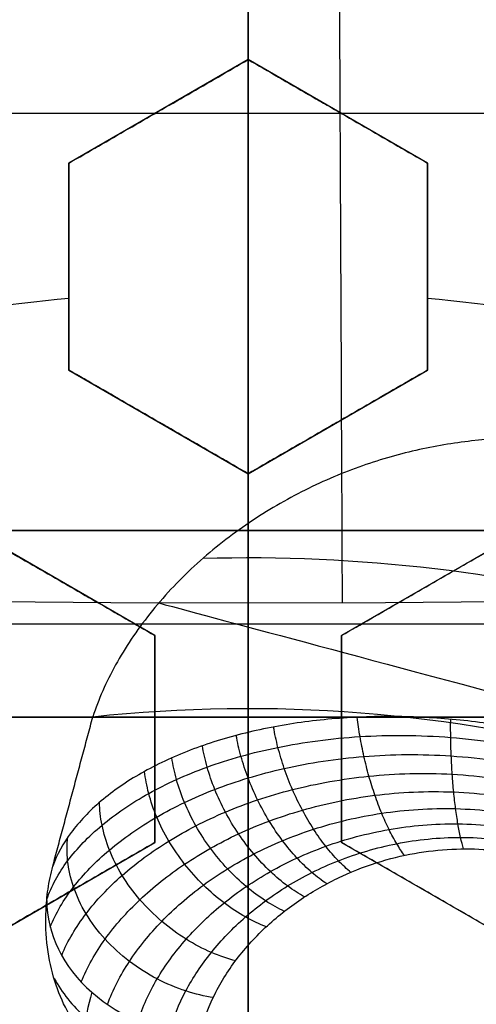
# Model space of a CAD drawing. Header units: centimetres. Extents: x -14.2 to 14.2, y -23.9 to 0.
# Tile 42 of 256: x -0.0306 to 0.0305, y -22.8958 to -22.7641. Entities that reach past the tile are written whole.
import ezdxf

# ---------------------------------------------------------------- set-up
doc = ezdxf.new("R2010")
doc.units = ezdxf.units.CM
doc.layers.add('Default', color=7, linetype='Continuous', true_color=0x000000)

# ---------------------------------------------------------------- blocks, each defined once
blk = doc.blocks.new('Block 10')
at = {"layer": 'Default'}
for p, q in [((0, -11.9, 20.75), (0, -11.9, 23.15)), ((0, -12.75, 22.1), (0, -12.75, 23.15)), ((0, -13.369615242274, 22.25000000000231), (0, -12.8500000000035, 23.15000000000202)), ((0, -13.5, 22.101984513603), (0, -13.5, 23)), ((0, -13.75, 22.002777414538), (0, -13.75, 23)), ((0, -16.08611150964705, 22.84213009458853), (0, -16.30510174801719, 23.09761870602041)), ((0, -16.7, 22.4), (0, -16.7, 22.925))]:
    blk.add_line(p, q, dxfattribs=at)
at = {"layer": 'Default', "extrusion": (-1, 0, 0)}
blk.add_arc((61.21250000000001, 20), 49.6625, 176.4718766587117, 180, dxfattribs=at)
at = {"layer": 'Default', "extrusion": (0, -1, 0)}
for centre, radius in [((0, 20, 11.64412469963), 3.056153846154), ((0, 20, 11.74393517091), 3.15), ((0, 20, 12.75), 3.15), ((0, 20, 12.8), 3.149999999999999), ((0, 20, 12.85), 3.15), ((0, 20, 13.5), 3), ((0, 20, 16.45), 3.05), ((0, 20, 16.45), 2.975), ((0, 20, 16.65), 3.05)]:
    blk.add_arc(centre, radius, 0, 180, dxfattribs=at)
at = {"layer": 'Default', "extrusion": (0, 1, 0)}
for centre, radius, end in [((0, 20, -11.821967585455), 3.149999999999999, 180), ((0, 20, -11.9), 3.15, 180), ((0, 20, -13.625), 3, 179.9999999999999), ((0, 20, -13.75), 3, 180), ((0, 20, -16.08611150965), 2.842130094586, 180), ((0, 20, -16.30510174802), 3.097618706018, 180), ((3.552713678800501e-16, 20, -16.41899023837), 3.15, 180), ((0, 20, -16.534495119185), 3.149999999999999, 180), ((0, 20, -16.55), 3.050000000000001, 180), ((0, 20, -16.55), 2.974999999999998, 180), ((0, 20, -16.65), 3.15, 180), ((0, 20, -16.65), 2.975, 180), ((0, 20, -16.7), 2.925, 180), ((0, 20, -16.7), 2.925, 180)]:
    blk.add_arc(centre, radius, 0, end, dxfattribs=at)
at = {"layer": 'Default', "extrusion": (-0.9999901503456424, 0, 0.004438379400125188)}
blk.add_arc((16.2, 22.74431439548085, 0.0887675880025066), 0.15, 139.3987053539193, 180, dxfattribs=at)

msp = doc.modelspace()

# ---------------------------------------------------------------- linework, layer by layer
at = {"layer": 'Default'}
for p, q in [((0, -22.60303040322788, -3.145), (0, -22.85623702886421, -3.145)), ((0, -22.76940776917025, -3.031234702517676), (0, -22.69839368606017, -3.057081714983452)), ((0, -22.76940776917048, -3.084443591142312), (0, -22.6983936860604, -3.110290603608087)), ((0, -22.83242463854, -4.2725), (0, -22.72070736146, -4.2725)), ((-2.383995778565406e-13, -22.76940776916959, -3.0555135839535), (-0.0240000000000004, -22.78326417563, -3.0555135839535)), ((0.02399999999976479, -22.78326417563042, -3.0555135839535), (-5.065392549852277e-16, -22.76940776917, -3.0555135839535)), ((-0.0645, -22.776566, -4.2725), (0.06449999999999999, -22.776566, -4.2725)), ((-0.0120000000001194, -22.7763359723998, -3.082017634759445), (-0.0120000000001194, -22.7763359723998, -3.028808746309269)), ((0.01199999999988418, -22.77633597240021, -3.082017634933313), (0.01199999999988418, -22.77633597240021, -3.028808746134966)), ((-0.024, -22.78326417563, -3.0481673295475), (-0.024, -22.81097698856, -3.0481673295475)), ((0.024, -22.81097698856, -3.0481673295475), (0.024, -22.78326417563, -3.0481673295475)), ((-0.024, -22.797120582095, -3.074770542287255), (-0.024, -22.797120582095, -3.021561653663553)), ((0.024, -22.797120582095, -3.074770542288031), (0.024, -22.797120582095, -3.02156165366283)), ((-0.02399999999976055, -22.81097698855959, -3.040406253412), (2.775557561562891e-16, -22.82483339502, -3.040406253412)), ((2.377958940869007e-13, -22.82483339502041, -3.040406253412), (0.02400000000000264, -22.81097698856, -3.040406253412)), ((-0.01199999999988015, -22.81790519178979, -3.066904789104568), (-0.01199999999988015, -22.81790519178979, -3.013695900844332)), ((0.0120000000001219, -22.81790519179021, -3.066904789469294), (0.0120000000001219, -22.81790519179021, -3.013695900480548)), ((0, -22.89584747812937, -2.985214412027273), (0, -22.82483339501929, -3.011061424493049)), ((0, -22.8958474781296, -3.038423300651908), (0, -22.82483339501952, -3.064270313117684)), ((-0.0125000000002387, -22.84648403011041, -3.032930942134), (-0.03650000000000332, -22.83262762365, -3.032930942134)), ((0.03225041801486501, -22.83242463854, -4.306251), (-0.03225041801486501, -22.83242463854, -4.306251)), ((6.938893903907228e-18, -22.83242463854, -4.340002), (6.938893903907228e-18, -22.83242463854, -4.2725)), ((0.03650000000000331, -22.83262762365, -3.032930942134), (0.01250000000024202, -22.84648403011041, -3.032930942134)), ((-0.02450000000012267, -22.83955582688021, -3.05942909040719), (-0.02450000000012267, -22.83955582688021, -3.006220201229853)), ((0.02450000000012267, -22.83955582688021, -3.059429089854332), (0.02450000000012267, -22.83955582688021, -3.006220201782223)), ((-0.03946641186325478, -22.84492636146, -4.352499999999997), (0.03946718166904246, -22.84492636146, -4.352499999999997)), ((-0.0125, -22.87419684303, -3.024892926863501), (-0.0125, -22.84648403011, -3.024892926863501)), ((0.0125, -22.84648403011, -3.024892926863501), (0.0125, -22.87419684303, -3.024892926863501)), ((-0.03225, -22.85742436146, -4.306251), (0.03225043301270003, -22.85742436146, -4.306251)), ((0, -22.96914163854, -4.2725), (0, -22.85742436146, -4.2725)), ((4.330127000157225e-07, -22.85742436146, -4.340002), (4.330127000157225e-07, -22.85742436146, -4.2725)), ((-0.0125, -22.86034043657, -3.051496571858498), (-0.0125, -22.86034043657, -2.998287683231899)), ((0.0125, -22.86034043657, -3.051496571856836), (0.0125, -22.86034043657, -2.998287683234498)), ((-0.0364999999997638, -22.88805324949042, -3.017997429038), (-0.01249999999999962, -22.87419684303, -3.017997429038)), ((0.01250000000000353, -22.87419684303, -3.017997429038), (0.03649999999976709, -22.88805324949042, -3.017997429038)), ((-0.02449999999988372, -22.88112504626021, -3.044425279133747), (-0.02449999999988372, -22.88112504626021, -2.991216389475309)), ((0.02449999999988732, -22.88112504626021, -3.044425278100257), (0.02449999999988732, -22.88112504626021, -2.991216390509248))]:
    msp.add_line(p, q, dxfattribs=at)
at = {"layer": 'Default', "extrusion": (1, 0, 0)}
for centre, radius, start, end in [((-20.05, -3), 3.9, 90, 180), ((-20.05, -3), 3.6, 90, 180), ((-22.84492636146, -4.340001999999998, 5.773496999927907e-07), 0.01249799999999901, 180, 0)]:
    msp.add_arc(centre, radius, start, end, dxfattribs=at)
at = {"layer": 'Default', "extrusion": (0, 0, -1)}
for centre, radius, start, end in [((0, -23.05, 3), 0.9, 270, 90), ((0, -23.05, 3.789997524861), 0.9, 270, 89.99999999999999), ((0, -23.05, 3), 0.9, 90, 270), ((0, -23.05, 3.789997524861), 0.9, 90, 270), ((0, -23.05, 4.600000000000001), 0.8550000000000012, 270, 90), ((0, -23.05, 4.600000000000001), 0.8550000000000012, 90.00000000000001, 270), ((0, -23.05, 4.286758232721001), 0.8349999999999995, 270, 90), ((0, -23.05, 4.286758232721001), 0.835, 90.00000000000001, 270), ((0, -23.05, 4.3375), 0.82, 0, 180), ((0, -23.05, 4.295), 0.8074999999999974, 270, 89.99999999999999), ((0, -23.05, 4.295), 0.8074999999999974, 90, 270), ((0, -23.05, 4.3125), 0.795, 0, 180), ((0, -23.05, 4.178651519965), 0.775, 0, 90), ((0, -23.05, 4.178651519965), 0.775, 90.00000000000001, 180), ((0, -23.05, 4.2025), 0.7575000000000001, 0, 180), ((0, -23.05, 4.245), 0.7574999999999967, 270, 89.99999999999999), ((0, -23.05, 4.245), 0.7574999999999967, 90, 270), ((0, -23.05, 4.2725), 0.7275, 0, 180), ((0, -23.05, 3.125), 0.6775000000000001, 0, 180), ((0, -23.05, 3.135), 0.677500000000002, 0, 180), ((-4.440892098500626e-17, -23.05, 3.1075), 0.6725, 0, 180), ((-4.440892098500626e-17, -23.05, 3.145), 0.6725, 0, 180), ((-4.440892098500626e-17, -23.05, 4.2725), 0.6675, 0, 180), ((0, -23.05, 3.126519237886), 0.6125, 0, 180), ((0, -23.05, 3.1125), 0.6075, 0, 180), ((0, -23.05, 3.145), 0.6075, 0, 180), ((0, -23.05, 3.1), 0.6000000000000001, 270, 90), ((0, -23.05, 3.05), 0.6000000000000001, 270, 89.99999999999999), ((0, -23.05, 3.05), 0.6000000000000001, 90, 270), ((0, -23.05, 3.120895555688), 0.5500000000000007, 0, 180), ((0, -23.05, 3.073248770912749), 0.2498347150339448, 78.68932004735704, 84.48750595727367), ((0, -23.05, 3.073248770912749), 0.2498347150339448, 95.5124940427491, 101.3106799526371), ((-7.940338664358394e-12, -23.04999999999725, 3.144999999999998), 0.1937629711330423, 83.83854861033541, 126.1614513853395)]:
    msp.add_arc(centre, radius, start, end, dxfattribs=at)
at = {"layer": 'Default'}
for centre, radius, start, end in [((0, -23.05, -4.6), 0.8550000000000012, 90, 270), ((4.484155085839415e-45, -23.05, -4.58), 0.8349999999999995, 90.00000000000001, 270), ((0, -23.05, -4.4333791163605), 0.8349999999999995, 90, 270), ((-8.96831017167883e-45, -23.05, -4.58), 0.8349999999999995, 270, 90), ((0, -23.05, -4.4333791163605), 0.8349999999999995, 270, 89.99999999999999), ((0, -23.05, -4.3125), 0.7825000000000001, 0, 180), ((0, -23.05, -4.207003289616), 0.775, 90, 270), ((0, -23.05, -4.192827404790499), 0.775, 90, 270), ((0, -23.05, -4.207003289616), 0.775, 270, 90), ((0, -23.05, -4.192827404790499), 0.775, 270, 89.99999999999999), ((0, -23.05, -4.287500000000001), 0.7575000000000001, 0, 180), ((0, -23.05, -4.245), 0.7575000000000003, 0, 180), ((0, -23.05, -3.1), 0.7025000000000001, 0, 180), ((0, -23.05, -3.145), 0.6775000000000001, 0, 180), ((0, -23.05, -3.12625), 0.6724999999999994, 0, 180), ((0, -23.05, -4.3675), 0.6675, 0, 180), ((0, -23.05, -4.32), 0.6675000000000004, 0, 180), ((0, -23.05, -4.3975), 0.6375000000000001, 0, 180), ((0, -23.05, -3.1075), 0.6367740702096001, 0, 180), ((-4.440892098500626e-17, -23.05, -3.145), 0.6231698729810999, 0, 180), ((0, -23.05, -4.378480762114), 0.6075, 0, 180), ((0, -23.05, -4.3975), 0.6075, 0, 180), ((0, -23.05, -4.387990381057), 0.6074999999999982, 0, 180), ((0, -23.05, -3.12875), 0.6074999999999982, 0, 180), ((0, -23.05, -3), 0.6000000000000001, 90, 270), ((0, -23.05, -3), 0.6000000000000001, 270, 90), ((0, -23.05, -3.1), 0.6000000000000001, 270, 90), ((0, -23.05, -3.1125), 0.55, 0, 180), ((-5.000444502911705e-14, -23.05, -3.129291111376), 0.55000000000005, 0, 180), ((0, -23.05, -3.11625), 0.2138939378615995, 58.36795961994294, 91.63204037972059)]:
    msp.add_arc(centre, radius, start, end, dxfattribs=at)
at = {"layer": 'Default', "extrusion": (0.2588190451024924, 0.965925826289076, 0)}
msp.add_arc((-5.955778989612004, -3.147500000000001, -22.06690478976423), 0.06000000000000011, 22.65690593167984, 90, dxfattribs=at)
at = {"layer": 'Default', "extrusion": (0.1531630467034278, 0.5716122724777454, 0.8061020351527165)}
msp.add_arc((-5.91577898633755, 15.95695448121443, -15.61893066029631), 0.01999999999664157, 12.19436017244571, 104.2467362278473, dxfattribs=at)
at = {"layer": 'Default'}
for points, degree in [([(4.096019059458e-09, -23.94999504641, -4.579995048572), (-0.0235431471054, -23.94999504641, -4.579995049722), (-0.07063544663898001, -23.94815681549, -4.579973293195), (-0.1409862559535, -23.93982430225, -4.579982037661), (-0.2102233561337, -23.92605387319, -4.579979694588), (-0.2783909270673, -23.90683803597, -4.579980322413), (-0.3447773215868, -23.88234055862, -4.579980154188), (-0.4089202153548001, -23.85277824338, -4.579980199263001), (-0.4707621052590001, -23.81814901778, -4.579980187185), (-0.5295038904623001, -23.77889465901, -4.579980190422), (-0.5850604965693, -23.73511101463, -4.579980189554), (-0.6370893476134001, -23.6870108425, -4.579980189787), (-0.6850100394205, -23.63517092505, -4.579980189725), (-0.7288631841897, -23.57955851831, -4.579980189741), (-0.7681839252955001, -23.52069739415, -4.579980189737), (-0.8026905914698, -23.45909097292, -4.579980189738), (-0.8323654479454, -23.39472976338, -4.579980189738), (-0.8568215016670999, -23.32842157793, -4.579980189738), (-0.8760232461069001, -23.26036952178, -4.579980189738), (-0.8898444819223, -23.19086607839, -4.579980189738), (-0.8981408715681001, -23.12075437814, -4.579980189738), (-0.9009294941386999, -23.05000055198, -4.579980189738), (-0.8981411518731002, -22.979249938, -4.579980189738), (-0.8898450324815, -22.90913678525, -4.579980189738), (-0.8760234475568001, -22.83963165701, -4.579980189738), (-0.8568232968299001, -22.77158396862, -4.579980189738), (-0.8323660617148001, -22.70527147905, -4.579980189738), (-0.8026916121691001, -22.64091123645, -4.579980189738), (-0.7681862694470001, -22.57930634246, -4.579980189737), (-0.7288638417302, -22.52044236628, -4.579980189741), (-0.6850126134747, -22.46483218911, -4.579980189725), (-0.6370916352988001, -22.41299131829, -4.579980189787), (-0.5850613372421, -22.36488979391, -4.579980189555), (-0.5295085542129, -22.32110875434, -4.579980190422), (-0.4707636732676, -22.28185182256, -4.579980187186), (-0.4089218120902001, -22.24722266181, -4.579980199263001), (-0.3447812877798, -22.21766105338, -4.579980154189), (-0.2783916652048, -22.19316214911, -4.579980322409), (-0.2102250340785, -22.1739465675, -4.579979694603), (-0.1409877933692, -22.16017590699, -4.579982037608), (-0.07063561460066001, -22.15184317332, -4.579973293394), (-0.02354317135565, -22.15000495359, -4.579995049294), (-4.096018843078e-09, -22.15000495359, -4.579995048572)], 3), ([(-4.096018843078e-09, -22.15000495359, -4.579995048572), (0.0235431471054, -22.15000495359, -4.579995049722), (0.07063544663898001, -22.15184318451, -4.579973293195), (0.1409862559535, -22.16017569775, -4.579982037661), (0.2102233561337, -22.17394612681, -4.579979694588), (0.2783909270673, -22.19316196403, -4.579980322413), (0.3447773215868, -22.21765944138, -4.579980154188), (0.4089202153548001, -22.24722175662, -4.579980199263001), (0.4707621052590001, -22.28185098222, -4.579980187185), (0.5295038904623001, -22.32110534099, -4.579980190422), (0.5850604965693, -22.36488898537, -4.579980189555), (0.6370893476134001, -22.4129891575, -4.579980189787), (0.6850100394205, -22.46482907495, -4.579980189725), (0.7288631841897, -22.52044148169, -4.579980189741), (0.7681839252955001, -22.57930260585, -4.579980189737), (0.8026905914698, -22.64090902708, -4.579980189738), (0.8323654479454, -22.70527023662, -4.579980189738), (0.8568215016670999, -22.77157842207, -4.579980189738), (0.8760232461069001, -22.83963047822, -4.579980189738), (0.8898444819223, -22.90913392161, -4.579980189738), (0.8981408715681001, -22.97924562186, -4.579980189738), (0.9009294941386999, -23.04999944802, -4.579980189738), (0.8981411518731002, -23.120750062, -4.579980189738), (0.8898450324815, -23.19086321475, -4.579980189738), (0.8760234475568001, -23.26036834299, -4.579980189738), (0.8568232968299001, -23.32841603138, -4.579980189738), (0.8323660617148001, -23.39472852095, -4.579980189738), (0.8026916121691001, -23.45908876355, -4.579980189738), (0.7681862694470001, -23.52069365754, -4.579980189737), (0.7288638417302, -23.57955763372, -4.579980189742), (0.6850126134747, -23.63516781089, -4.579980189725), (0.6370916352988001, -23.68700868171, -4.579980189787), (0.5850613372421, -23.73511020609, -4.579980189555), (0.5295085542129, -23.77889124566, -4.579980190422), (0.4707636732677, -23.81814817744, -4.579980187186), (0.4089218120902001, -23.85277733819, -4.579980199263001), (0.3447812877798, -23.88233894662, -4.579980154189), (0.2783916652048, -23.90683785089, -4.579980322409), (0.2102250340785, -23.9260534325, -4.579979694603), (0.1409877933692, -23.93982409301, -4.579982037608), (0.07063561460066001, -23.94815682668, -4.579973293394), (0.02354317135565, -23.94999504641, -4.579995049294), (4.096019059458e-09, -23.94999504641, -4.579995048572)], 3), ([(5.339996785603e-09, -23.92999354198, -4.599993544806), (-0.02306651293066, -23.92999354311, -4.599993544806), (-0.06904166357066, -23.92817025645, -4.600002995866), (-0.1378559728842, -23.92003351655, -4.59999919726), (-0.2055461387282, -23.90656647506, -4.600000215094), (-0.2722006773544, -23.88777833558, -4.599999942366), (-0.3371088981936, -23.86382577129, -4.600000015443), (-0.3998249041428, -23.83492118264, -4.599999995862), (-0.4602915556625, -23.8010619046, -4.600000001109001), (-0.517726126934, -23.76268102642, -4.599999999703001), (-0.5720472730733, -23.71987099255, -4.600000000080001), (-0.6229187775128, -23.67284062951, -4.599999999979), (-0.6697729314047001, -23.62215442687, -4.600000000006), (-0.7126508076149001, -23.56777879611, -4.599999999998), (-0.7510967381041, -23.51022712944, -4.600000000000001), (-0.7848356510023, -23.44999145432, -4.600000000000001), (-0.8138506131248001, -23.38706147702, -4.600000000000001), (-0.8377625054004, -23.32222862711, -4.600000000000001), (-0.8565371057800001, -23.25569057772, -4.600000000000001), (-0.8700509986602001, -23.18773274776, -4.600000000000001), (-0.8781627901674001, -23.11918117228, -4.600000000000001), (-0.8808894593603, -23.05000127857, -4.600000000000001), (-0.8781631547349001, -22.98082407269, -4.600000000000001), (-0.8700516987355, -22.91227112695, -4.600000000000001), (-0.8565375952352, -22.84431175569, -4.600000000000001), (-0.8377644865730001, -22.77777748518, -4.600000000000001), (-0.8138516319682, -22.71294077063, -4.600000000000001), (-0.7848371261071, -22.65001162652, -4.600000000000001), (-0.7510995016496, -22.58977730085, -4.600000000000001), (-0.7126521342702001, -22.53222301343, -4.599999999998), (-0.6697761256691, -22.47784940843, -4.600000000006), (-0.6229218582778, -22.42716233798, -4.599999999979), (-0.5720491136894, -22.38013066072, -4.600000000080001), (-0.5177314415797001, -22.33732285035, -4.599999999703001), (-0.4602938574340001, -22.29893938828, -4.600000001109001), (-0.3998271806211, -22.26508006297, -4.599999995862), (-0.3371134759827, -22.23617609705, -4.600000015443), (-0.2722021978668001, -22.21222210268, -4.599999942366), (-0.205548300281, -22.19343406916, -4.600000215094), (-0.13785759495, -22.17996669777, -4.59999919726), (-0.06904173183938, -22.17182972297, -4.600002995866), (-0.02306648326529, -22.17000645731, -4.599993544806), (-5.339996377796e-09, -22.17000645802, -4.599993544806)], 3), ([(-5.339996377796e-09, -22.17000645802, -4.599993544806), (0.02306651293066, -22.17000645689, -4.599993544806), (0.06904166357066, -22.17182974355, -4.600002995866), (0.1378559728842, -22.17996648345, -4.59999919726), (0.2055461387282, -22.19343352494, -4.600000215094), (0.2722006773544, -22.21222166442, -4.599999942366), (0.3371088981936, -22.23617422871, -4.600000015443), (0.3998249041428, -22.26507881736, -4.599999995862), (0.4602915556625, -22.2989380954, -4.600000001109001), (0.517726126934, -22.33731897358, -4.599999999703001), (0.5720472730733, -22.38012900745, -4.600000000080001), (0.6229187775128, -22.42715937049, -4.599999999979), (0.6697729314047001, -22.47784557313, -4.600000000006), (0.7126508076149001, -22.53222120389, -4.599999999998), (0.7510967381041, -22.58977287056, -4.600000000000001), (0.7848356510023, -22.65000854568, -4.600000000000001), (0.8138506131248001, -22.71293852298, -4.600000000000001), (0.8377625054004, -22.77777137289, -4.600000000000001), (0.8565371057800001, -22.84430942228, -4.600000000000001), (0.8700509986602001, -22.91226725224, -4.600000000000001), (0.8781627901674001, -22.98081882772, -4.600000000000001), (0.8808894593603, -23.04999872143, -4.600000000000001), (0.8781631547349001, -23.11917592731, -4.600000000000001), (0.8700516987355, -23.18772887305, -4.600000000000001), (0.8565375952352, -23.25568824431, -4.600000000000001), (0.8377644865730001, -23.32222251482, -4.600000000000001), (0.8138516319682, -23.38705922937, -4.600000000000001), (0.7848371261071, -23.44998837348, -4.600000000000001), (0.7510995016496, -23.51022269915, -4.600000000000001), (0.7126521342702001, -23.56777698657, -4.599999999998), (0.6697761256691, -23.62215059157, -4.600000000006), (0.6229218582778, -23.67283766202, -4.599999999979), (0.5720491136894, -23.71986933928, -4.600000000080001), (0.5177314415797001, -23.76267714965, -4.599999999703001), (0.4602938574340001, -23.80106061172, -4.600000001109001), (0.3998271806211, -23.83491993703, -4.599999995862), (0.3371134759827, -23.86382390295, -4.600000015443), (0.2722021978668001, -23.88777789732, -4.599999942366), (0.205548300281, -23.90656593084, -4.600000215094), (0.13785759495, -23.92003330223, -4.59999919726), (0.06904173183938, -23.92817027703, -4.600002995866), (0.02306648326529, -23.92999354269, -4.599993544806), (5.339996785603e-09, -23.92999354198, -4.599993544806)], 3), ([(-0.024, -22.78326417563, -3.07979246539), (-0.02135998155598, -22.78173996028, -3.080258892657), (-0.01606241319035, -22.77868140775, -3.081226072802), (-0.008073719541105, -22.77406913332, -3.082775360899), (-0.002698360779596, -22.7709656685, -3.083876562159), (0, -22.76940776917, -3.084443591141)], 3), ([(-0.024, -22.78326417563, -3.026583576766), (-0.0213575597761, -22.78173856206, -3.027050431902), (-0.01605676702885, -22.77867814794, -3.028018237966), (-0.008067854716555, -22.77406574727, -3.029567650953), (-0.002695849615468, -22.77096421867, -3.030668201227), (0, -22.76940776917, -3.031234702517)], 3), ([(0, -22.76940776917, -3.031234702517), (0, -22.76940776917, -3.057839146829), (0, -22.76940776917, -3.084443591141)], 2), ([(0, -22.76940776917, -3.084443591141), (0.002695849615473, -22.77096421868, -3.083877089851), (0.008067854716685, -22.77406574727, -3.082776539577), (0.01605676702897, -22.77867814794, -3.08122712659), (0.0213575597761, -22.78173856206, -3.080259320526), (0.024, -22.78326417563, -3.07979246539)], 3), ([(0, -22.76940776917, -3.031234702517), (0.002698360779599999, -22.7709656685, -3.030667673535), (0.00807371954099, -22.77406913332, -3.029566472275), (0.01606241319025, -22.77868140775, -3.028017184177), (0.02135998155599, -22.78173996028, -3.027050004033), (0.02400000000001, -22.78326417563, -3.026583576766)], 3), ([(-0.024, -22.78326417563, -3.026583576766), (-0.024, -22.78326417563, -3.053188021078), (-0.024, -22.78326417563, -3.07979246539)], 2), ([(-0.024, -22.81097698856, -3.069751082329), (-0.024, -22.80796326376, -3.070842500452), (-0.024, -22.80189215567, -3.073041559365), (-0.024, -22.79265321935, -3.076389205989), (-0.024, -22.78640827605, -3.078652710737), (-0.024, -22.78326417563, -3.07979246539)], 3), ([(-0.024, -22.81097698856, -3.016542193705), (-0.024, -22.80796500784, -3.017632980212), (-0.024, -22.80189622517, -3.019831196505), (-0.024, -22.7926573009, -3.023178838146), (-0.024, -22.7864100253, -3.025443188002), (-0.024, -22.78326417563, -3.026583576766)], 3), ([(0.024, -22.78326417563, -3.07979246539), (0.024, -22.7864100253, -3.078652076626), (0.024, -22.7926573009, -3.076387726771), (0.024, -22.80189622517, -3.073040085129), (0.024, -22.80796500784, -3.070841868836), (0.024, -22.81097698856, -3.069751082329)], 3), ([(0.024, -22.78326417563, -3.07979246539), (0.024000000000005, -22.78326417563, -3.053188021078), (0.02400000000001, -22.78326417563, -3.026583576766)], 2), ([(0.02400000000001, -22.78326417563, -3.026583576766), (0.02400000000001, -22.78640827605, -3.025443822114), (0.024, -22.79265321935, -3.023180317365), (0.024, -22.80189215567, -3.01983267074), (0.02400000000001, -22.80796326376, -3.017633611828), (0.02400000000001, -22.81097698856, -3.016542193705)], 3), ([(-0.024, -22.81097698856, -3.016542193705), (-0.024, -22.81097698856, -3.043146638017), (-0.024, -22.81097698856, -3.069751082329)], 2), ([(0, -22.82483339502, -3.064270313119), (-0.002608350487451, -22.82332746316, -3.064818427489), (-0.007863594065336, -22.82029334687, -3.065955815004), (-0.01584349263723, -22.81568615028, -3.067778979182), (-0.02126612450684, -22.81255539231, -3.069080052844), (-0.024, -22.81097698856, -3.069751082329)], 3), ([(0, -22.82483339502, -3.011061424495), (-0.00261270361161, -22.82332494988, -3.011610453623), (-0.007873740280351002, -22.82028748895, -3.012749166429), (-0.01585408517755, -22.81568003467, -3.014572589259), (-0.02127065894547, -22.81255277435, -3.015872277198), (-0.024, -22.81097698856, -3.016542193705)], 3), ([(0.024, -22.81097698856, -3.069751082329), (0.02127065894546, -22.81255277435, -3.069081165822), (0.0158540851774, -22.81568003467, -3.067781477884), (0.007873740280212, -22.82028748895, -3.065958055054), (0.002612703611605, -22.82332494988, -3.064819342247), (0, -22.82483339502, -3.064270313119)], 3), ([(0.02400000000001, -22.81097698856, -3.016542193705), (0.02126612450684, -22.81255539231, -3.01587116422), (0.01584349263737, -22.81568615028, -3.014570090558), (0.007863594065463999, -22.82029334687, -3.01274692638), (0.002608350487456, -22.82332746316, -3.011609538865), (0, -22.82483339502, -3.011061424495)], 3), ([(0.02400000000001, -22.81097698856, -3.016542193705), (0.024000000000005, -22.81097698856, -3.043146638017), (0.024, -22.81097698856, -3.069751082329)], 2), ([(0.05085552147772, -22.82156757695, -3.0875), (0.04865630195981, -22.82107796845, -3.0875), (0.04414610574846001, -22.82032437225, -3.087755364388), (0.03718713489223, -22.81992525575, -3.088927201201), (0.02994147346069, -22.82030523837, -3.090962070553), (0.02247250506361, -22.8215526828, -3.093947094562), (0.01481484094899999, -22.82377376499, -3.09800493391), (0.007101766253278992, -22.8270788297, -3.103256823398), (-0.0004148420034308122, -22.83152467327, -3.109764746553), (-0.007381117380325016, -22.83706162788, -3.117483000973), (-0.01338825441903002, -22.84349173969, -3.126217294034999), (-0.01802755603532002, -22.85043529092, -3.135577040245), (-0.02004447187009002, -22.85505663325, -3.141849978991), (-0.02079667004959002, -22.85735631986, -3.145)], 3), ([(0, -22.82483339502, -3.011061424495), (0, -22.82483339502, -3.037665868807), (0, -22.82483339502, -3.064270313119)], 2), ([(-0.0365, -22.83262762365, -3.062541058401), (-0.03374003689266, -22.83422108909, -3.061802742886), (-0.02828267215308, -22.83737190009, -3.060372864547), (-0.02030963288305, -22.84197513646, -3.058375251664), (-0.0150852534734, -22.84499143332, -3.057129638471), (-0.0125, -22.84648403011, -3.056529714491)], 3), ([(-0.03650000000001, -22.83262762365, -3.009332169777), (-0.03373384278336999, -22.83422466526, -3.00859219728), (-0.02826820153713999, -22.83738025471, -3.007160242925), (-0.02029584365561, -22.84198309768, -3.005163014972), (-0.01507933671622, -22.84499484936, -3.003919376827), (-0.0125, -22.84648403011, -3.003320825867)], 3), ([(-0.03225083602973, -22.83242605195, -4.340002), (0, -22.83242605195, -4.340002), (0.03225083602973, -22.83242605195, -4.340002)], 2), ([(0.03225, -22.83242463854, -4.2725), (0, -22.83242463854, -4.2725), (-0.03225, -22.83242463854, -4.2725)], 2), ([(0.0125, -22.84648403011, -3.056529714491), (0.01507933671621, -22.84499484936, -3.057128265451), (0.02029584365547, -22.84198309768, -3.058371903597), (0.028268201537, -22.83738025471, -3.060369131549), (0.03373384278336, -22.83422466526, -3.061801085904), (0.0365, -22.83262762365, -3.062541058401)], 3), ([(0.01250000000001, -22.84648403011, -3.003320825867), (0.01508525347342, -22.84499143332, -3.003920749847), (0.02030963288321, -22.84197513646, -3.005166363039), (0.02828267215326, -22.83737190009, -3.007163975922), (0.03374003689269, -22.83422108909, -3.008593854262), (0.03650000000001, -22.83262762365, -3.009332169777)], 3), ([(-0.0125, -22.84648403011, -3.003320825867), (-0.0125, -22.84648403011, -3.029925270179), (-0.0125, -22.84648403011, -3.056529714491)], 2), ([(-0.0125, -22.84648403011, -3.056529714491), (-0.0125, -22.84962781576, -3.055387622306), (-0.0125, -22.85587235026, -3.053119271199), (-0.0125, -22.8651122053, -3.049763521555), (-0.0125, -22.87118320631, -3.047559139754), (-0.0125, -22.87419684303, -3.04646502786)], 3), ([(-0.0125, -22.84648403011, -3.003320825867), (-0.0125, -22.84962554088, -3.002179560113), (-0.0125, -22.85586704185, -2.999912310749), (-0.0125, -22.86510687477, -2.996556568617), (-0.0125, -22.87118092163, -2.994351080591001), (-0.0125, -22.87419684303, -2.993256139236)], 3), ([(0.01250000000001, -22.84648403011, -3.003320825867), (0.012500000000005, -22.84648403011, -3.029925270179), (0.0125, -22.84648403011, -3.056529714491)], 2), ([(0.0125, -22.87419684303, -3.04646502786), (0.0125, -22.87118092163, -3.047559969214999), (0.0125, -22.86510687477, -3.049765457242), (0.0125, -22.85586704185, -3.053121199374), (0.0125, -22.84962554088, -3.055388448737), (0.0125, -22.84648403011, -3.056529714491)], 3), ([(0.01250000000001, -22.87419684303, -2.993256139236), (0.01250000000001, -22.87118320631, -2.99435025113), (0.0125, -22.8651122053, -2.996554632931), (0.0125, -22.85587235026, -2.999910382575), (0.01250000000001, -22.84962781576, -3.002178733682), (0.01250000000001, -22.84648403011, -3.003320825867)], 3), ([(0.0322508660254, -22.85742386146, -4.340002), (4.330126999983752e-07, -22.85742411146, -4.340002), (-0.03225, -22.85742436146, -4.340002)], 2), ([(-0.03225, -22.85742436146, -4.2725), (0, -22.85742436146, -4.2725), (0.03225, -22.85742436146, -4.2725)], 2), ([(0.04059794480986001, -22.85984937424, -3.0875), (0.03793937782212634, -22.85923030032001, -3.087500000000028), (0.03250946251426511, -22.85820754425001, -3.087873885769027), (0.02421401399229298, -22.85736262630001, -3.089596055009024), (0.01583764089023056, -22.85724740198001, -3.092537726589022), (0.007546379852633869, -22.85791611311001, -3.09674748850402), (-0.0004720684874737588, -22.85940593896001, -3.102266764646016), (-0.007898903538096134, -22.86171645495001, -3.109018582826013), (-0.01446647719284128, -22.8647912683, -3.11688943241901), (-0.01991535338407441, -22.86854609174, -3.125729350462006), (-0.02395897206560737, -22.87281290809, -3.135205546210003), (-0.02560199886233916, -22.87581520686, -3.141727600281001), (-0.02616082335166, -22.87737347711, -3.145000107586)], 3), ([(-0.02616082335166, -22.87737347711, -3.145000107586), (-0.02347874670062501, -22.867364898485, -3.145000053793), (-0.02079667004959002, -22.85735631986, -3.145)], 2), ([(-0.0125, -22.87419684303, -3.04646502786), (-0.01518529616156, -22.87574719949, -3.045971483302), (-0.02054292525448, -22.87884042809, -3.04503504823), (-0.02852360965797, -22.88344807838, -3.043792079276), (-0.03384324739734, -22.88651937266, -3.043070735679), (-0.0365, -22.88805324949, -3.04273871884)], 3), ([(-0.0125, -22.87419684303, -2.993256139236), (-0.01518971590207, -22.87574975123, -2.992761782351), (-0.02055325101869, -22.87884638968, -2.991824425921), (-0.02853322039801, -22.88345362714, -2.990581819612), (-0.03384736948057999, -22.88652175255, -2.989861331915), (-0.03650000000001, -22.88805324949, -2.989529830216)], 3), ([(-0.0125, -22.87419684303, -3.04646502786), (-0.0125, -22.87419684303, -3.019860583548), (-0.0125, -22.87419684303, -2.993256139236)], 2), ([(0.01250000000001, -22.87419684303, -2.993256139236), (0.012500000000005, -22.87419684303, -3.019860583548), (0.0125, -22.87419684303, -3.04646502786)], 2), ([(0.0365, -22.88805324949, -3.04273871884), (0.03384736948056, -22.88652175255, -3.043070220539), (0.02853322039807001, -22.88345362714, -3.043790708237), (0.02055325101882, -22.87884638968, -3.045033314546), (0.01518971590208, -22.87574975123, -3.045970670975), (0.0125, -22.87419684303, -3.04646502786)], 3), ([(0.03650000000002, -22.88805324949, -2.989529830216), (0.03384324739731, -22.88651937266, -2.989861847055), (0.02852360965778, -22.88344807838, -2.990583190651), (0.02054292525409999, -22.87884042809, -2.991826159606), (0.01518529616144, -22.87574719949, -2.992762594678), (0.01250000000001, -22.87419684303, -2.993256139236)], 3), ([(-0.02697547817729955, -22.88195818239, -3.144999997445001), (-0.02692989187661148, -22.88144819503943, -3.144999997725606), (-0.02680899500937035, -22.88042849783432, -3.145000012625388), (-0.02653735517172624, -22.87889143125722, -3.144999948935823), (-0.02629585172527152, -22.87787861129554, -3.145000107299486), (-0.02616082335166, -22.87737347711, -3.145000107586)], 3), ([(-0.020932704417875, -22.89424028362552, -3.137438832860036), (-0.02139241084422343, -22.89605768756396, -3.139959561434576), (-0.02185211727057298, -22.89787509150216, -3.142480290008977), (-0.02231182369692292, -22.89969249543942, -3.14500101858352)], 3)]:
    msp.add_open_spline(points, degree=degree, dxfattribs=at)
for points, knots in [([(0.02092441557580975, -22.87592569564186, -3.099908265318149), (0.02057755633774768, -22.87545306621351, -3.099295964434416), (0.01987660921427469, -22.87439624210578, -3.09810605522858), (0.01884099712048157, -22.87249865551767, -3.096504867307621), (0.01785126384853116, -22.87031490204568, -3.095147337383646), (0.01694218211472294, -22.86790312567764, -3.094089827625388), (0.01614150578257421, -22.86533040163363, -3.093367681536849), (0.01547072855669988, -22.86267311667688, -3.092996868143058), (0.01494356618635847, -22.8600113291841, -3.092972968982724), (0.01469058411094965, -22.85828171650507, -3.093172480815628), (0.01458815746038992, -22.85743905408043, -3.093319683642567)], [0.03044154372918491, 0.03044154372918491, 0.03044154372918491, 0.03044154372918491, 0.07527147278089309, 0.1205631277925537, 0.1658547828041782, 0.2111464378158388, 0.2564380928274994, 0.3017297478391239, 0.3470214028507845, 0.3922216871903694, 0.3922216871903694, 0.3922216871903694, 0.3922216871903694]), ([(0.028816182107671, -22.87503480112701, -3.097065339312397), (0.02868407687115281, -22.87456995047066, -3.096440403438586), (0.02842573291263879, -22.87354417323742, -3.095219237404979), (0.0280705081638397, -22.87174066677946, -3.093543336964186), (0.02775815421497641, -22.86969472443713, -3.092073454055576), (0.02749925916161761, -22.86745428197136, -3.090859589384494), (0.02730087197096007, -22.86507212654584, -3.089934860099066), (0.02716708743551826, -22.86260797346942, -3.089318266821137), (0.02709882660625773, -22.86012522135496, -3.089013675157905), (0.02709541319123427, -22.85849626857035, -3.08901073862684), (0.02710340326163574, -22.85769758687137, -3.089055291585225)], [0.03044154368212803, 0.03044154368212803, 0.03044154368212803, 0.03044154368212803, 0.07527147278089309, 0.1205631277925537, 0.1658547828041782, 0.2111464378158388, 0.2564380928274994, 0.3017297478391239, 0.3470214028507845, 0.3922214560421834, 0.3922214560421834, 0.3922214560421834, 0.3922214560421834]), ([(0.01375137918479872, -22.87819231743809, -3.104155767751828), (0.01319720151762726, -22.87773682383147, -3.10356962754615), (0.01206652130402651, -22.87669447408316, -3.102440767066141), (0.01037004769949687, -22.87475297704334, -3.100970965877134), (0.008731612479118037, -22.87246195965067, -3.099798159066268), (0.007219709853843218, -22.869892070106, -3.098986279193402), (0.005890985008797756, -22.86713056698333, -3.098571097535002), (0.004789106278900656, -22.86427831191, -3.098560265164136), (0.003940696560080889, -22.86143965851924, -3.098933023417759), (0.003548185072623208, -22.85961724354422, -3.099407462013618), (0.003393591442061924, -22.85873656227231, -3.099690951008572)], [0.03044154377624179, 0.03044154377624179, 0.03044154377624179, 0.03044154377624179, 0.07527147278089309, 0.1205631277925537, 0.1658547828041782, 0.2111464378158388, 0.2564380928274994, 0.3017297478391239, 0.3470214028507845, 0.3922219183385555, 0.3922219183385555, 0.3922219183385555, 0.3922219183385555]), ([(-0.02696263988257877, -22.88181891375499, -3.144999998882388), (-0.02633898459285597, -22.88002837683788, -3.141338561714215), (-0.02446091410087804, -22.87657479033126, -3.134234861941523), (-0.01983998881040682, -22.87179637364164, -3.124155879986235), (-0.01462082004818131, -22.86822306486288, -3.116296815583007), (-0.00966812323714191, -22.86573283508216, -3.11048990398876), (-0.005570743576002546, -22.86405981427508, -3.106376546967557), (-0.001040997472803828, -22.86260255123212, -3.102505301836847), (0.005575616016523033, -22.86100563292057, -3.097736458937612), (0.01477605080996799, -22.8597635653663, -3.092693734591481), (0.02696734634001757, -22.85981552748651, -3.088641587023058), (0.03566277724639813, -22.86110795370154, -3.087628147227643), (0.04011089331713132, -22.86213060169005, -3.087636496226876)], [0.02127509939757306, 0.02127509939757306, 0.02127509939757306, 0.02127509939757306, 0.149380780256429, 0.2783420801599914, 0.4073033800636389, 0.4717840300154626, 0.5362646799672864, 0.6007453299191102, 0.665225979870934, 0.7941872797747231, 0.9231485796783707, 1.052109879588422, 1.052109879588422, 1.052109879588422, 1.052109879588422]), ([(0.0105123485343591, -22.87973162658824, -3.106680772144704), (0.00986007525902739, -22.87929340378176, -3.106113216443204), (0.00852427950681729, -22.87827479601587, -3.105026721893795), (0.006510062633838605, -22.87633071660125, -3.103643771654), (0.004561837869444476, -22.87399869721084, -3.102588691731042), (0.002769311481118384, -22.87135594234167, -3.10192894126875), (0.001207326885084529, -22.86850180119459, -3.101698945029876), (-6.741541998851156e-05, -22.86555229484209, -3.101899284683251), (-0.001022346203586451, -22.86262673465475, -3.102497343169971), (-0.001442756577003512, -22.86076100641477, -3.103122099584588), (-0.001601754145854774, -22.85986345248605, -3.103478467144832)], [0.03044154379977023, 0.03044154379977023, 0.03044154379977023, 0.03044154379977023, 0.07527147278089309, 0.1205631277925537, 0.1658547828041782, 0.2111464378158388, 0.2564380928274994, 0.3017297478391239, 0.3470214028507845, 0.3922220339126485, 0.3922220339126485, 0.3922220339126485, 0.3922220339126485]), ([(-0.02650948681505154, -22.88552005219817, -3.142562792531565), (-0.02576320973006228, -22.88365221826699, -3.138967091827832), (-0.02366783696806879, -22.88006630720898, -3.132061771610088), (-0.01882497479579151, -22.87511214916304, -3.122383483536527), (-0.01353382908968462, -22.87140464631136, -3.114917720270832), (-0.008591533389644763, -22.86880765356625, -3.109430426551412), (-0.004536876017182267, -22.86705363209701, -3.105555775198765), (-8.094906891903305e-05, -22.86551298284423, -3.101918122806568), (0.006394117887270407, -22.8638025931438, -3.097448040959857), (0.01532652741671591, -22.8624156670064, -3.092740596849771), (0.02705388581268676, -22.8622897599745, -3.088976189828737), (0.03536858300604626, -22.86346515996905, -3.088042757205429), (0.03961909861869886, -22.86443404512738, -3.088057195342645)], [0.02041948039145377, 0.02041948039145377, 0.02041948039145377, 0.02041948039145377, 0.149380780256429, 0.2783420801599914, 0.4073033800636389, 0.4717840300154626, 0.5362646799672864, 0.6007453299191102, 0.665225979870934, 0.7941872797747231, 0.9231485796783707, 1.052109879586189, 1.052109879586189, 1.052109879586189, 1.052109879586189]), ([(0.007546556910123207, -22.88148298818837, -3.109406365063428), (0.006802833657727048, -22.88106728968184, -3.108860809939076), (0.005274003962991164, -22.88008277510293, -3.107824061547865), (0.002957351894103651, -22.87814906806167, -3.1065410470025), (0.0007140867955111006, -22.87578507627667, -3.105619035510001), (-0.001342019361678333, -22.87307438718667, -3.105128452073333), (-0.003115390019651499, -22.87012957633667, -3.105100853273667), (-0.004535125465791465, -22.86708369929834, -3.105527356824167), (-0.005563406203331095, -22.86407280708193, -3.106360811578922), (-0.005987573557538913, -22.86216594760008, -3.10713793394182), (-0.006138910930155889, -22.86125289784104, -3.107566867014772)], [0.03044154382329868, 0.03044154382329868, 0.03044154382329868, 0.03044154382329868, 0.07527147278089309, 0.1205631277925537, 0.1658547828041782, 0.2111464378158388, 0.2564380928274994, 0.3017297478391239, 0.3470214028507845, 0.3922221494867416, 0.3922221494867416, 0.3922221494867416, 0.3922221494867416]), ([(0.004857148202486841, -22.88340886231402, -3.112297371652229), (0.004028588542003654, -22.88302026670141, -3.111777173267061), (0.002318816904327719, -22.88207915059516, -3.110797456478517), (-0.0002849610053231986, -22.88016797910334, -3.109627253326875), (-0.002808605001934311, -22.87778075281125, -3.108853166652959), (-0.005111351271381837, -22.87500702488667, -3.108547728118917), (-0.007074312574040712, -22.871973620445, -3.108737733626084), (-0.008611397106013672, -22.86883248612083, -3.109402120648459), (-0.009680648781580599, -22.86573814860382, -3.11047644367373), (-0.01008566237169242, -22.86379250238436, -3.111404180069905), (-0.0102181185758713, -22.86286536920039, -3.111903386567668)], [0.03044154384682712, 0.03044154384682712, 0.03044154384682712, 0.03044154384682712, 0.07527147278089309, 0.1205631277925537, 0.1658547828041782, 0.2111464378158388, 0.2564380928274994, 0.3017297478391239, 0.3470214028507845, 0.3922222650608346, 0.3922222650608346, 0.3922222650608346, 0.3922222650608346]), ([(-0.02497087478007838, -22.88929539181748, -3.140178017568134), (-0.02415822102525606, -22.88736009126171, -3.136734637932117), (-0.02196747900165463, -22.8836445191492, -3.130149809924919), (-0.01709826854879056, -22.87850358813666, -3.120980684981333), (-0.01188144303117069, -22.87464248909, -3.113939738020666), (-0.007056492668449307, -22.87192345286, -3.1087781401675), (-0.003118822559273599, -22.870077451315, -3.105138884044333), (0.001193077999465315, -22.86844313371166, -3.101725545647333), (0.007439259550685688, -22.86660622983, -3.097535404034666), (0.01601316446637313, -22.865059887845, -3.093130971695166), (0.0272017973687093, -22.86474279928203, -3.0896172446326), (0.03510025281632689, -22.86579405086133, -3.088750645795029), (0.03913436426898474, -22.86670441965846, -3.088768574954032)], [0.02041948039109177, 0.02041948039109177, 0.02041948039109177, 0.02041948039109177, 0.149380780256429, 0.2783420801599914, 0.4073033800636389, 0.4717840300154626, 0.5362646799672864, 0.6007453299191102, 0.665225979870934, 0.7941872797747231, 0.9231485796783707, 1.052109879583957, 1.052109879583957, 1.052109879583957, 1.052109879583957]), ([(0.002426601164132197, -22.88548902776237, -3.115344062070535), (0.00151765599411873, -22.88513198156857, -3.114853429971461), (-0.0003650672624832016, -22.8842434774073, -3.113939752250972), (-0.003245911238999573, -22.882367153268, -3.112897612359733), (-0.006039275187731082, -22.87996551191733, -3.112288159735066), (-0.00857403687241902, -22.87713338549, -3.112184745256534), (-0.01070519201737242, -22.87401282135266, -3.112607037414), (-0.01233068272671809, -22.870776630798, -3.1135187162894), (-0.01340620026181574, -22.86759967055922, -3.114835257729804), (-0.01376747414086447, -22.86561677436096, -3.115908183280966), (-0.01386906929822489, -22.86467652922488, -3.1164734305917)], [0.03044154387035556, 0.03044154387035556, 0.03044154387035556, 0.03044154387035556, 0.07527147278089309, 0.1205631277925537, 0.1658547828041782, 0.2111464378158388, 0.2564380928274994, 0.3017297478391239, 0.3470214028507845, 0.3922223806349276, 0.3922223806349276, 0.3922223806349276, 0.3922223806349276]), ([(-0.02235327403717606, -22.8928559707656, -3.138150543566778), (-0.02154436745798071, -22.89087198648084, -3.134902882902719), (-0.01939913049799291, -22.88705707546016, -3.128699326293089), (-0.01470357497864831, -22.88175949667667, -3.120072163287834), (-0.009708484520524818, -22.87776234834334, -3.113449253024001), (-0.005104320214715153, -22.87493181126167, -3.108594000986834), (-0.001353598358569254, -22.87300051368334, -3.105170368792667), (0.00274933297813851, -22.871278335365, -3.1019582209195), (0.008687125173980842, -22.86932110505, -3.098014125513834), (0.01682280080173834, -22.86762039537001, -3.093867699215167), (0.02741030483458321, -22.86711497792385, -3.090560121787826), (0.03486479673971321, -22.8680407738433, -3.08974569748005), (0.03866784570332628, -22.86888947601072, -3.08976440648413)], [0.02041948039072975, 0.02041948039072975, 0.02041948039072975, 0.02041948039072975, 0.149380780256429, 0.2783420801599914, 0.4073033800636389, 0.4717840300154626, 0.5362646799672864, 0.6007453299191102, 0.665225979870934, 0.7941872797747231, 0.9231485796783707, 1.052109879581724, 1.052109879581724, 1.052109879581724, 1.052109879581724]), ([(-0.001657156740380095, -22.8900403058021, -3.121856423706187), (-0.002713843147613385, -22.88975973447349, -3.121440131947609), (-0.004918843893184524, -22.88900494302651, -3.120691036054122), (-0.008323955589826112, -22.88723799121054, -3.119958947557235), (-0.01162492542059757, -22.88483658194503, -3.11973551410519), (-0.01457923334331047, -22.88190260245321, -3.1200897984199), (-0.01698103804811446, -22.87861098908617, -3.121017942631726), (-0.01869524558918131, -22.87518258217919, -3.122442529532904), (-0.01968065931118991, -22.87183895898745, -3.124231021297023), (-0.0198850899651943, -22.86978286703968, -3.125564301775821), (-0.01989222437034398, -22.86881745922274, -3.126241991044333)], [0.03044154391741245, 0.03044154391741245, 0.03044154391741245, 0.03044154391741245, 0.07527147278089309, 0.1205631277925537, 0.1658547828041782, 0.2111464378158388, 0.2564380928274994, 0.3017297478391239, 0.3470214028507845, 0.3922226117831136, 0.3922226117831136, 0.3922226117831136, 0.3922226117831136]), ([(-0.01884125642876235, -22.8958767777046, -3.136675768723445), (-0.0180999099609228, -22.89388398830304, -3.133642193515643), (-0.01612481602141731, -22.89003968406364, -3.127835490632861), (-0.01177228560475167, -22.88466813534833, -3.119729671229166), (-0.007119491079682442, -22.88059026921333, -3.113485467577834), (-0.002818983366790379, -22.87768518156, -3.108897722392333), (0.0006895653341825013, -22.875693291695, -3.105658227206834), (0.004532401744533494, -22.873905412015, -3.102615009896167), (0.01009927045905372, -22.87185354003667, -3.098873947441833), (0.01773507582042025, -22.870023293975, -3.094934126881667), (0.02767582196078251, -22.86934862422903, -3.091785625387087), (0.03466795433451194, -22.87015357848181, -3.091008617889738), (0.03823021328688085, -22.87093923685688, -3.09102551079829)], [0.02041948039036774, 0.02041948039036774, 0.02041948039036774, 0.02041948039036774, 0.149380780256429, 0.2783420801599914, 0.4073033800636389, 0.4717840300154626, 0.5362646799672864, 0.6007453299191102, 0.665225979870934, 0.7941872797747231, 0.9231485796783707, 1.052109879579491, 1.052109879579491, 1.052109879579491, 1.052109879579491]), ([(-0.01477110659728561, -22.8981245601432, -3.135855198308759), (-0.01413686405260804, -22.89617284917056, -3.133030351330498), (-0.01240830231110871, -22.8923902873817, -3.127597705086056), (-0.008501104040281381, -22.88706033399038, -3.119955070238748), (-0.004262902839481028, -22.8829832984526, -3.114031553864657), (-0.0003156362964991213, -22.88005999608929, -3.109663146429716), (0.002917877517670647, -22.87804587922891, -3.106571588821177), (0.006469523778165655, -22.8762272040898, -3.103662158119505), (0.01162650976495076, -22.87412198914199, -3.100079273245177), (0.01872406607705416, -22.87220348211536, -3.09629525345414), (0.02799212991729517, -22.87139261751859, -3.093261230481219), (0.03451374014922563, -22.87208671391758, -3.092508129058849), (0.03783085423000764, -22.87280973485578, -3.092520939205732)], [0.02041948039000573, 0.02041948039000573, 0.02041948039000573, 0.02041948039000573, 0.149380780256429, 0.2783420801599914, 0.4073033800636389, 0.4717840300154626, 0.5362646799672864, 0.6007453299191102, 0.665225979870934, 0.7941872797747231, 0.9231485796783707, 1.052109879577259, 1.052109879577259, 1.052109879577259, 1.052109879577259]), ([(-0.004658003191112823, -22.89494671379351, -3.128776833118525), (-0.005842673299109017, -22.89475911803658, -3.128458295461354), (-0.008332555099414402, -22.8941748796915, -3.127924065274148), (-0.01221197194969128, -22.8925726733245, -3.127584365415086), (-0.01596824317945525, -22.89021457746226, -3.127829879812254), (-0.01927406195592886, -22.8872020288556, -3.128713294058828), (-0.02185259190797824, -22.88374454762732, -3.13019107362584), (-0.02353734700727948, -22.88011932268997, -3.132129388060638), (-0.02430472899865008, -22.87660304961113, -3.134340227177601), (-0.02427377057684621, -22.87447121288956, -3.135869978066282), (-0.02415158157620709, -22.87347951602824, -3.136622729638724)], [0.03044154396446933, 0.03044154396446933, 0.03044154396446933, 0.03044154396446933, 0.07527147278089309, 0.1205631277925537, 0.1658547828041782, 0.2111464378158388, 0.2564380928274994, 0.3017297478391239, 0.3470214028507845, 0.3922228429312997, 0.3922228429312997, 0.3922228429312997, 0.3922228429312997]), ([(-0.01053189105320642, -22.8995133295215, -3.135675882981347), (-0.01001401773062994, -22.8976471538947, -3.133039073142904), (-0.00854954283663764, -22.89401156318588, -3.127936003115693), (-0.005110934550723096, -22.8888403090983, -3.120683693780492), (-0.001304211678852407, -22.88485235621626, -3.115019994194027), (0.002277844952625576, -22.88197436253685, -3.110823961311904), (0.005228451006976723, -22.87998235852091, -3.10784631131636), (0.008480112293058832, -22.87817411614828, -3.105038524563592), (0.01321439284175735, -22.87606546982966, -3.101573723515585), (0.01976065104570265, -22.87411032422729, -3.097901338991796), (0.02835085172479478, -22.87320618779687, -3.094943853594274), (0.03440417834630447, -22.87380366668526, -3.094203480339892), (0.037477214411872, -22.87446609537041, -3.094210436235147)], [0.02041948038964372, 0.02041948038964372, 0.02041948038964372, 0.02041948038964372, 0.149380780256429, 0.2783420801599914, 0.4073033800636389, 0.4717840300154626, 0.5362646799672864, 0.6007453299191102, 0.665225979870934, 0.7941872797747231, 0.9231485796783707, 1.052109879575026, 1.052109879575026, 1.052109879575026, 1.052109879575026]), ([(-0.006501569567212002, -22.90009602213, -3.136028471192), (-0.006079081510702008, -22.89831366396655, -3.133511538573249), (-0.004867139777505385, -22.89482204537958, -3.128599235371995), (-0.001728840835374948, -22.88975133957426, -3.12146355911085), (0.002453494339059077, -22.88519769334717, -3.114956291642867), (0.007350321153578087, -22.88141723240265, -3.10935962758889), (0.01256529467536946, -22.878544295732, -3.104829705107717), (0.01781132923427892, -22.87658330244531, -3.101381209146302), (0.02290943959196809, -22.87542996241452, -3.098897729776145), (0.02790420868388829, -22.87496280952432, -3.097210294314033), (0.0326781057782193, -22.87511014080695, -3.096252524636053), (0.03570803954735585, -22.87555867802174, -3.096029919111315), (0.03717719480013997, -22.87587131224, -3.096028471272)], [0, 0, 0, 0, 0.07046053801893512, 0.140921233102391, 0.2113819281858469, 0.2818426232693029, 0.3523033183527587, 0.4227640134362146, 0.4932247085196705, 0.5636854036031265, 0.6341460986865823, 0.7046067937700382, 0.7046067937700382, 0.7046067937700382, 0.7046067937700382]), ([(-0.008006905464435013, -22.90646031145, -3.144999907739), (-0.009141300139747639, -22.90652340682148, -3.14499990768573), (-0.01135706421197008, -22.90642053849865, -3.145000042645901), (-0.0145273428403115, -22.90562021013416, -3.144999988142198), (-0.01751929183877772, -22.90418015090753, -3.145000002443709), (-0.02028050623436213, -22.90208828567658, -3.144999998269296), (-0.02273589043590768, -22.89932996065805, -3.1449999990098), (-0.02479509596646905, -22.89587613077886, -3.144999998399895), (-0.02631501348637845, -22.89174364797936, -3.144999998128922), (-0.02713047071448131, -22.8870692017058, -3.144999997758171), (-0.0271323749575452, -22.88370756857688, -3.144999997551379), (-0.02697547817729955, -22.88195818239, -3.144999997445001)], [-0.3538882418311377, -0.3538882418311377, -0.3538882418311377, -0.3538882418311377, -0.3145673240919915, -0.2752464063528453, -0.2359254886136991, -0.1966045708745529, -0.1572836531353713, -0.1179627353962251, -0.07864181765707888, -0.03932089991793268, 0, 0, 0, 0]), ([(-0.02596782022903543, -22.89237537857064, -3.14500992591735), (-0.02494090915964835, -22.89427870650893, -3.143852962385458), (-0.02041994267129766, -22.89997347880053, -3.140667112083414), (-0.01258992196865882, -22.90311870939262, -3.139923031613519), (-0.007288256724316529, -22.90342216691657, -3.140716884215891)], [0.2717614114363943, 0.2717614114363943, 0.2717614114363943, 0.2717614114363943, 0.5, 0.9999962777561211, 0.9999962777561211, 0.9999962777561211, 0.9999962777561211])]:
    msp.add_open_spline(points, degree=3, knots=knots, dxfattribs=at)

# ---------------------------------------------------------------- block references
at = {"layer": 'Default', "extrusion": (0, -1, 0)}
msp.add_blockref('Block 10', (0, 0), dxfattribs=at)

doc.saveas('drawing.dxf')
